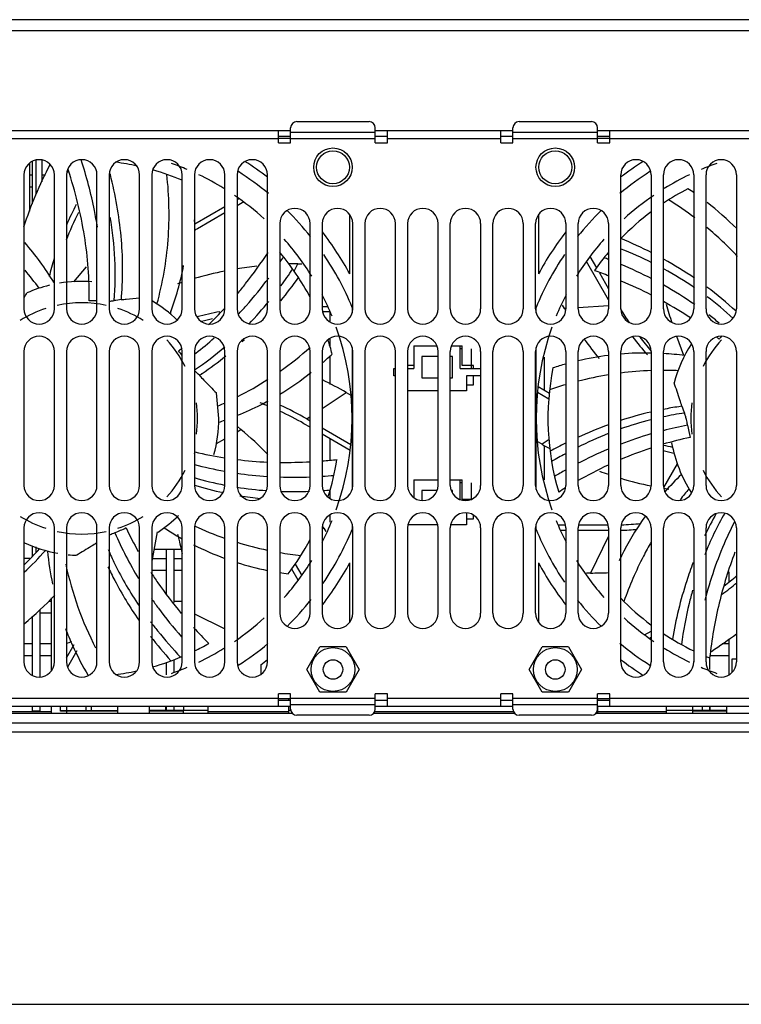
# Model space of a CAD drawing. Header units: millimetres. Extents: x 0 to 1800, y 0 to 1500.
# Tile 4 of 27: x 604 to 723, y 0 to 162. Entities that reach past the tile are written whole.
import ezdxf

# ---------------------------------------------------------------- set-up
doc = ezdxf.new("R2010")
doc.units = ezdxf.units.MM
doc.header["$LTSCALE"] = 99
doc.layers.get('0').update_dxf_attribs({"linetype": 'CONTINUOUS'})
doc.layers.add('00_COMPONENTS', color=7, linetype='CONTINUOUS')

msp = doc.modelspace()

# ---------------------------------------------------------------- linework, layer by layer
at = {"color": 7, "linetype": 'CONTINUOUS'}
msp.add_line((0, 0), (1800, 0), dxfattribs=at)
at = {"layer": '00_COMPONENTS', "color": 3, "linetype": 'CONTINUOUS'}
for p, q in [((515.67, 161.75), (830.07, 161.75)), ((648.67, 141.5), (648.67, 144)), ((649.67, 145), (661.57, 145)), ((662.57, 141.5), (662.57, 144)), ((685.17, 141.5), (685.17, 144)), ((686.17, 145), (698.07, 145)), ((699.07, 141.5), (699.07, 144)), ((580.05, 143.55), (648.67, 143.55)), ((646.67, 141.5), (646.67, 143.55)), ((662.57, 143.55), (685.17, 143.55)), ((664.57, 141.5), (664.57, 143.55)), ((683.17, 141.5), (683.17, 143.55)), ((699.07, 143.55), (767.7, 143.55)), ((701.07, 141.5), (701.07, 143.55)), ((646.67, 141.5), (648.67, 141.5)), ((662.57, 141.5), (664.57, 141.5)), ((683.17, 141.5), (685.17, 141.5)), ((699.07, 141.5), (701.07, 141.5)), ((607.82, 138.69), (607.82, 135.1)), ((604.87, 136.25), (604.87, 114.25)), ((605.82, 136.25), (606.27, 136.25)), ((607.82, 136.25), (608.4, 136.25)), ((609.87, 114.25), (609.87, 136.25)), ((611.87, 136.25), (611.87, 114.25)), ((616.87, 114.25), (616.87, 136.25)), ((618.87, 136.25), (618.87, 114.25)), ((623.87, 114.25), (623.87, 136.25)), ((625.87, 136.25), (625.87, 114.25)), ((630.87, 114.25), (630.87, 136.25)), ((632.87, 136.25), (632.87, 114.25)), ((637.87, 114.25), (637.87, 136.25)), ((639.87, 136.25), (639.87, 114.25)), ((644.87, 114.25), (644.87, 136.25)), ((702.87, 114.25), (702.87, 136.25)), ((707.87, 136.25), (707.87, 114.25)), ((709.87, 114.25), (709.87, 136.25)), ((714.87, 136.25), (714.87, 114.25)), ((716.87, 114.25), (716.87, 136.25)), ((721.87, 136.25), (721.87, 114.25)), ((606.27, 134.25), (605.82, 134.25)), ((646.87, 128.25), (646.87, 114.25)), ((651.87, 114.25), (651.87, 128.25)), ((653.87, 128.25), (653.87, 114.25)), ((658.87, 114.25), (658.87, 128.25)), ((660.87, 128.25), (660.87, 114.25)), ((665.87, 114.25), (665.87, 128.25)), ((667.87, 128.25), (667.87, 114.25)), ((672.87, 114.25), (672.87, 128.25)), ((674.87, 114.25), (674.87, 128.25)), ((679.87, 128.25), (679.87, 114.25)), ((681.87, 114.25), (681.87, 128.25)), ((686.87, 128.25), (686.87, 114.25)), ((688.87, 114.25), (688.87, 128.25)), ((693.87, 128.25), (693.87, 114.25)), ((695.87, 114.25), (695.87, 128.25)), ((700.87, 128.25), (700.87, 114.25)), ((604.87, 107.25), (604.87, 85.25)), ((609.87, 85.25), (609.87, 107.25)), ((611.87, 107.25), (611.87, 85.25)), ((616.87, 85.25), (616.87, 107.25)), ((618.87, 107.25), (618.87, 85.25)), ((623.87, 85.25), (623.87, 107.25)), ((625.87, 107.25), (625.87, 85.25)), ((630.87, 85.25), (630.87, 107.25)), ((632.87, 107.25), (632.87, 85.25)), ((637.87, 85.25), (637.87, 107.25)), ((639.87, 107.25), (639.87, 85.25)), ((644.87, 85.25), (644.87, 107.25)), ((646.87, 107.25), (646.87, 85.25)), ((651.87, 85.25), (651.87, 107.25)), ((653.87, 107.25), (653.87, 85.25)), ((658.87, 85.25), (658.87, 107.25)), ((660.87, 107.25), (660.87, 85.25)), ((665.87, 85.25), (665.87, 107.25)), ((667.87, 107.25), (667.87, 85.25)), ((672.87, 85.25), (672.87, 107.25)), ((674.87, 85.25), (674.87, 107.25)), ((679.87, 107.25), (679.87, 85.25)), ((681.87, 85.25), (681.87, 107.25)), ((686.87, 107.25), (686.87, 85.25)), ((688.87, 85.25), (688.87, 107.25)), ((693.87, 107.25), (693.87, 85.25)), ((695.87, 85.25), (695.87, 107.25)), ((700.87, 107.25), (700.87, 85.25)), ((702.87, 85.25), (702.87, 107.25)), ((707.87, 107.25), (707.87, 85.25)), ((709.87, 85.25), (709.87, 107.25)), ((714.87, 107.25), (714.87, 85.25)), ((716.87, 85.25), (716.87, 107.25)), ((721.87, 107.25), (721.87, 85.25)), ((604.87, 78.25), (604.87, 56.25)), ((609.87, 56.25), (609.87, 78.25)), ((611.87, 78.25), (611.87, 56.25)), ((616.87, 56.25), (616.87, 78.25)), ((618.87, 78.25), (618.87, 56.25)), ((623.87, 56.25), (623.87, 78.25)), ((625.87, 78.25), (625.87, 56.25)), ((630.87, 56.25), (630.87, 78.25)), ((632.87, 78.25), (632.87, 56.25)), ((637.87, 56.25), (637.87, 78.25)), ((639.87, 78.25), (639.87, 56.25)), ((644.87, 56.25), (644.87, 78.25)), ((646.87, 78.25), (646.87, 64.25)), ((651.87, 64.25), (651.87, 78.25)), ((653.87, 78.25), (653.87, 64.25)), ((658.87, 64.25), (658.87, 78.25)), ((660.87, 78.25), (660.87, 64.25)), ((665.87, 64.25), (665.87, 78.25)), ((667.87, 78.25), (667.87, 64.25)), ((672.87, 64.25), (672.87, 78.25)), ((674.87, 64.25), (674.87, 78.25)), ((679.87, 78.25), (679.87, 64.25)), ((681.87, 64.25), (681.87, 78.25)), ((686.87, 78.25), (686.87, 64.25)), ((688.87, 64.25), (688.87, 78.25)), ((693.87, 78.25), (693.87, 64.25)), ((695.87, 64.25), (695.87, 78.25)), ((700.87, 78.25), (700.87, 64.25)), ((702.87, 56.25), (702.87, 78.25)), ((707.87, 78.25), (707.87, 56.25)), ((709.87, 56.25), (709.87, 78.25)), ((714.87, 78.25), (714.87, 56.25)), ((716.87, 56.25), (716.87, 78.25)), ((721.87, 78.25), (721.87, 56.25)), ((625.96, 73.25), (628.27, 73.25)), ((629.47, 73.25), (630.87, 73.25)), ((628.27, 71.25), (625.87, 71.25)), ((630.87, 71.25), (629.47, 71.25)), ((608.9, 66.25), (609.37, 66.25)), ((629.47, 66.25), (630.87, 66.25)), ((609.37, 64.25), (607.47, 64.25)), ((604.87, 59.25), (606.27, 59.25)), ((607.47, 59.25), (609.37, 59.25)), ((719.5, 59.25), (720.67, 59.25)), ((606.27, 57.25), (604.87, 57.25)), ((609.37, 57.25), (607.47, 57.25)), ((720.67, 57.25), (717.53, 57.25)), ((648.67, 51), (646.67, 51)), ((646.67, 48.95), (646.67, 51)), ((648.67, 48.5), (648.67, 51)), ((664.57, 51), (662.57, 51)), ((662.57, 48.5), (662.57, 51)), ((664.57, 48.95), (664.57, 51)), ((685.17, 51), (683.17, 51)), ((683.17, 48.95), (683.17, 51)), ((685.17, 48.5), (685.17, 51)), ((701.07, 51), (699.07, 51)), ((699.07, 48.5), (699.07, 51)), ((701.07, 48.95), (701.07, 51)), ((580.05, 48.95), (648.67, 48.95)), ((662.57, 48.95), (685.17, 48.95)), ((699.07, 48.95), (767.7, 48.95)), ((661.57, 47.5), (649.67, 47.5)), ((698.07, 47.5), (686.17, 47.5)), ((519.67, 44.75), (826.07, 44.75))]:
    msp.add_line(p, q, dxfattribs=at)
at = {"layer": '00_COMPONENTS', "color": 9, "linetype": 'CONTINUOUS'}
for p, q in [((531.87, 159.95), (813.87, 159.95)), ((648.67, 143.27), (662.57, 143.27)), ((685.17, 143.27), (699.07, 143.27)), ((582.05, 142.25), (646.67, 142.25)), ((648.67, 142.25), (662.57, 142.25)), ((664.57, 142.25), (683.17, 142.25)), ((685.17, 142.25), (699.07, 142.25)), ((701.07, 142.25), (765.7, 142.25)), ((612.15, 136.64), (611.97, 136.9)), ((632.92, 128.19), (632.87, 128.85)), ((649.26, 120.43), (649.86, 121.64)), ((620.88, 115.75), (620.92, 116.27)), ((629.01, 113.34), (629.01, 113.94)), ((693.87, 114.29), (693.64, 114.28)), ((700.87, 114.75), (695.87, 114.43)), ((721.83, 113.82), (721.8, 113.85)), ((633.68, 103.32), (634.11, 103.61)), ((653.87, 97.87), (657.8, 100.5)), ((712.91, 98.25), (712.39, 98.17)), ((651.31, 96.16), (651.87, 96.54)), ((639.87, 94.05), (640.51, 94.41)), ((636.49, 92.12), (637.87, 92.91)), ((691.11, 92.77), (689.95, 92)), ((712.16, 88.76), (709.91, 84.91)), ((653.88, 78.2), (654.11, 78.21)), ((700.87, 76.9), (697.89, 70.85)), ((632.87, 64.16), (637.87, 61.7)), ((646.67, 50.25), (582.05, 50.25)), ((662.57, 50.25), (648.67, 50.25)), ((683.17, 50.25), (664.57, 50.25)), ((699.07, 50.25), (685.17, 50.25)), ((765.7, 50.25), (701.07, 50.25)), ((662.57, 49.22), (648.67, 49.22)), ((699.07, 49.22), (685.17, 49.22)), ((609.37, 48.05), (579.94, 48.05)), ((648.37, 48.05), (635.12, 48.05)), ((685.29, 48.05), (662.46, 48.05)), ((710.37, 48.05), (699.12, 48.05))]:
    msp.add_line(p, q, dxfattribs=at)
at = {"layer": '00_COMPONENTS', "color": 7, "linetype": 'CONTINUOUS'}
for p, q in [((648.67, 142.55), (646.67, 142.55)), ((664.57, 142.55), (662.57, 142.55)), ((685.17, 142.55), (683.17, 142.55)), ((701.07, 142.55), (699.07, 142.55)), ((648.67, 142.25), (646.67, 142.25)), ((701.07, 142.25), (699.07, 142.25)), ((605.82, 130.27), (605.82, 138.19)), ((606.27, 131.5), (606.27, 138.48)), ((606.82, 138.67), (606.82, 133.01)), ((619.07, 136.29), (619.03, 136.45)), ((632.87, 136.25), (632.97, 136.3)), ((632.92, 128.19), (637.87, 131.05)), ((639.87, 132.21), (640.17, 132.38)), ((640.97, 131.8), (639.87, 131.17)), ((637.87, 130.02), (633.37, 127.41)), ((658.37, 119.99), (658.37, 129.74)), ((689.37, 129.74), (689.37, 119.99)), ((649.86, 121.64), (650.5, 121.64)), ((700.87, 115.75), (697.24, 122.04)), ((697.82, 122.84), (698.89, 120.99)), ((613.09, 118.67), (615.15, 121.13)), ((699.37, 120.15), (700.87, 117.55)), ((653.87, 114.64), (654.78, 114.64)), ((655.18, 113.74), (653.93, 113.74)), ((655.12, 113.74), (655.12, 112.08)), ((658.77, 114.48), (658.77, 113.59)), ((688.97, 113.59), (688.97, 114.48)), ((693.64, 114.28), (693.32, 114.84)), ((655.12, 109.41), (655.12, 108.13)), ((713.23, 106.57), (712.08, 109.72)), ((658.77, 107.9), (658.77, 84.59)), ((668.92, 108.15), (672.7, 108.15)), ((668.92, 108.15), (668.92, 104.45)), ((675.05, 108.15), (676.82, 108.15)), ((676.52, 104.45), (676.52, 108.15)), ((676.82, 107.65), (676.52, 107.65)), ((676.82, 104.95), (676.82, 108.15)), ((678.32, 107.65), (678.32, 104.45)), ((688.97, 84.59), (688.97, 107.9)), ((655.12, 106.55), (655.12, 101.84)), ((672.87, 106.4), (670.22, 106.4)), ((670.22, 106.4), (670.22, 102.9)), ((675.22, 106.4), (674.87, 106.4)), ((675.22, 102.9), (675.22, 106.4)), ((690.37, 100.87), (690.37, 106.33)), ((665.62, 104.45), (665.87, 104.45)), ((665.62, 103.25), (665.62, 104.45)), ((668.92, 104.95), (667.87, 104.95)), ((667.87, 104.45), (668.92, 104.45)), ((676.52, 104.45), (679.82, 104.45)), ((678.67, 104.95), (676.82, 104.95)), ((678.67, 104.45), (678.67, 104.95)), ((679.82, 104.45), (679.82, 103.25)), ((665.87, 103.25), (665.62, 103.25)), ((670.22, 102.9), (672.87, 102.9)), ((674.87, 102.9), (675.22, 102.9)), ((679.82, 103.25), (677.57, 103.25)), ((677.57, 103.25), (677.57, 100.75)), ((678.67, 101.75), (678.67, 103.25)), ((636.87, 96.25), (636.48, 100.43)), ((657.8, 100.5), (658.57, 100.05)), ((672.87, 100.75), (667.87, 100.75)), ((677.57, 100.75), (674.87, 100.75)), ((677.57, 101.75), (678.67, 101.75)), ((691.07, 99.43), (689.18, 100.52)), ((689.29, 101.5), (691.15, 100.42)), ((651.31, 96.16), (651.87, 95.84)), ((639.87, 94.95), (640.51, 94.41)), ((651.87, 94.8), (650.86, 95.38)), ((653.87, 94.68), (658.57, 91.97)), ((658.46, 90.99), (653.87, 93.64)), ((655.12, 92.92), (655.12, 89.45)), ((689.95, 92), (689.17, 92.44)), ((690.37, 86.16), (690.37, 91.78)), ((668.92, 86.15), (672.87, 86.15)), ((668.92, 86.15), (668.92, 83.23)), ((674.87, 86.15), (676.82, 86.15)), ((676.52, 82.9), (676.52, 86.15)), ((676.82, 82.95), (676.82, 86.15)), ((655.12, 84.36), (655.12, 83.08)), ((672.71, 84.4), (670.22, 84.4)), ((670.22, 84.4), (670.22, 82.76)), ((675.22, 84.4), (675.04, 84.4)), ((675.22, 84), (675.22, 84.4)), ((676.82, 85.65), (676.52, 85.65)), ((678.32, 85.65), (678.32, 82.95)), ((710.79, 84.59), (709.93, 84.74)), ((678.32, 82.95), (676.82, 82.95)), ((655.12, 80.41), (655.12, 79.21)), ((677.57, 80.73), (677.57, 78.75)), ((677.57, 79.75), (678.67, 79.75)), ((678.67, 79.75), (678.67, 80.37)), ((626.73, 77.64), (625.87, 72.78)), ((654.11, 78.21), (654.43, 77.65)), ((658.77, 78.9), (658.77, 78.01)), ((672.82, 78.75), (667.93, 78.75)), ((677.57, 78.75), (674.93, 78.75)), ((688.97, 78.01), (688.97, 78.9)), ((692.57, 78.75), (693.82, 78.75)), ((693.87, 77.85), (692.96, 77.85)), ((700.87, 77.85), (695.87, 77.85)), ((695.93, 78.75), (700.82, 78.75)), ((606.27, 73.65), (606.27, 75.26)), ((606.82, 75.13), (606.82, 74.2)), ((626.22, 74.75), (630.74, 74.75)), ((628.27, 67.44), (628.27, 74.75)), ((629.47, 74.75), (629.47, 66.03)), ((605.86, 73.25), (604.87, 73.25)), ((649.93, 69.65), (648.86, 71.5)), ((649.43, 72.32), (650.51, 70.45)), ((658.37, 62.75), (658.37, 72.5)), ((689.37, 72.5), (689.37, 62.75)), ((697.89, 70.85), (697.24, 70.85)), ((720.67, 69.47), (720.67, 71.05)), ((609.37, 66.75), (609.37, 54.75)), ((607.47, 64.78), (607.47, 53.76)), ((606.27, 54.01), (606.27, 63.77)), ((706.78, 60.69), (707.87, 61.32)), ((707.87, 60.28), (707.58, 60.11)), ((720.67, 54.12), (720.67, 60.02)), ((611.87, 56.92), (613.12, 59.09)), ((651.31, 55), (653.47, 58.73)), ((657.78, 58.73), (653.47, 58.73)), ((657.78, 58.73), (659.94, 55)), ((687.81, 55), (689.97, 58.73)), ((694.28, 58.73), (689.97, 58.73)), ((694.28, 58.73), (696.44, 55)), ((613.58, 58.08), (612.03, 55.4)), ((717.47, 56.89), (717.47, 54.99)), ((721.17, 56.75), (721.87, 56.75)), ((721.17, 54.53), (721.17, 56.75)), ((628.27, 54.1), (628.27, 56.16)), ((629.47, 56.57), (629.47, 54.63)), ((643.75, 55.79), (643.75, 54.17)), ((653.47, 51.26), (651.31, 55)), ((659.94, 55), (657.78, 51.26)), ((689.97, 51.26), (687.81, 55)), ((696.44, 55), (694.28, 51.26)), ((714.88, 56.24), (714.78, 56.19)), ((646.67, 50.25), (648.67, 50.25)), ((648.37, 49.95), (648.37, 50.25)), ((657.78, 51.26), (653.47, 51.26)), ((694.28, 51.26), (689.97, 51.26)), ((699.07, 50.25), (701.07, 50.25)), ((699.12, 49.95), (699.12, 50.25)), ((606.27, 48.15), (606.27, 48.95)), ((607.47, 48.95), (607.47, 48.15)), ((609.37, 48.95), (609.37, 47.75)), ((610.87, 48.15), (610.87, 48.95)), ((611.87, 48.95), (611.87, 47.75)), ((615.07, 48.25), (615.07, 48.95)), ((615.97, 48.25), (615.97, 48.95)), ((620.27, 47.75), (620.27, 48.95)), ((625.47, 47.75), (625.47, 48.95)), ((628.17, 48.25), (628.17, 48.95)), ((628.27, 48.25), (628.27, 48.95)), ((629.47, 48.95), (629.47, 48.25)), ((631.07, 48.95), (631.07, 48.25)), ((635.12, 47.75), (635.12, 48.95)), ((646.67, 49.95), (648.67, 49.95)), ((648.37, 47.75), (648.37, 48.95)), ((662.57, 49.95), (664.57, 49.95)), ((683.17, 49.95), (685.17, 49.95)), ((699.07, 49.95), (701.07, 49.95)), ((699.12, 47.75), (699.12, 48.95)), ((710.37, 47.75), (710.37, 48.95)), ((714.67, 48.95), (714.67, 48.25)), ((716.27, 48.25), (716.27, 48.95)), ((717.47, 48.95), (717.47, 48.25)), ((717.57, 48.25), (717.57, 48.95)), ((720.27, 47.75), (720.27, 48.95)), ((649.01, 47.75), (579.71, 47.75)), ((607.47, 48.15), (606.27, 48.15)), ((610.87, 48.25), (620.27, 48.25)), ((620.27, 48.15), (610.87, 48.15)), ((635.12, 48.25), (625.47, 48.25)), ((631.07, 48.15), (625.47, 48.15)), ((631.07, 47.75), (631.07, 48.15)), ((648.72, 48.25), (648.37, 48.25)), ((685.51, 47.75), (662.23, 47.75)), ((768.04, 47.75), (698.73, 47.75)), ((699.12, 48.25), (699.03, 48.25)), ((720.27, 48.25), (710.37, 48.25)), ((720.27, 48.15), (714.67, 48.15)), ((714.67, 48.15), (714.67, 47.75)), ((547.87, 46.25), (797.87, 46.25))]:
    msp.add_line(p, q, dxfattribs=at)
for centre, radius in [((655.62, 137.5), 3.17), ((692.12, 137.5), 3.17), ((655.62, 55), 1.6), ((692.12, 55), 1.6)]:
    msp.add_circle(centre, radius, dxfattribs=at)
at = {"layer": '00_COMPONENTS', "color": 3, "linetype": 'CONTINUOUS'}
for centre, radius in [((655.62, 137.5), 2.7), ((692.12, 137.5), 2.7), ((655.62, 55), 3.6), ((692.12, 55), 3.6)]:
    msp.add_circle(centre, radius, dxfattribs=at)
for centre, radius, start, end in [((649.67, 144), 1, 90, 180), ((661.57, 144), 1, 0, 90), ((686.17, 144), 1, 90, 180), ((698.07, 144), 1, 0, 90), ((607.37, 136.25), 2.5, 0, 180), ((614.37, 136.25), 2.5, 0, 180), ((621.37, 136.25), 2.5, 0, 180), ((628.37, 136.25), 2.5, 0, 180), ((635.37, 136.25), 2.5, 0, 180), ((642.37, 136.25), 2.5, 0, 180), ((705.37, 136.25), 2.5, 0, 180), ((712.37, 136.25), 2.5, 0, 180), ((719.37, 136.25), 2.5, 0, 180), ((649.37, 128.25), 2.5, 0, 180), ((656.37, 128.25), 2.5, 0, 180), ((663.37, 128.25), 2.5, 0, 180), ((670.37, 128.25), 2.5, 0, 180), ((677.37, 128.25), 2.5, 0, 180), ((684.37, 128.25), 2.5, 0, 180), ((691.37, 128.25), 2.5, 0, 180), ((698.37, 128.25), 2.5, 0, 180), ((607.37, 114.25), 2.5, 180, 360), ((614.37, 114.25), 2.5, 180, 360), ((621.37, 114.25), 2.5, 180, 360), ((628.37, 114.25), 2.5, 180, 360), ((635.37, 114.25), 2.5, 180, 360), ((642.37, 114.25), 2.5, 180, 360), ((649.37, 114.25), 2.5, 180, 360), ((656.37, 114.25), 2.5, 180, 360), ((663.37, 114.25), 2.5, 180, 360), ((670.37, 114.25), 2.5, 180, 360), ((677.37, 114.25), 2.5, 180, 360), ((684.37, 114.25), 2.5, 180, 360), ((691.37, 114.25), 2.5, 180, 360), ((698.37, 114.25), 2.5, 180, 360), ((705.37, 114.25), 2.5, 180, 360), ((712.37, 114.25), 2.5, 180, 360), ((719.37, 114.25), 2.5, 180, 360), ((607.37, 107.25), 2.5, 0, 180), ((614.37, 107.25), 2.5, 0, 180), ((621.37, 107.25), 2.5, 0, 180), ((628.37, 107.25), 2.5, 0, 180), ((635.37, 107.25), 2.5, 0, 180), ((642.37, 107.25), 2.5, 0, 180), ((649.37, 107.25), 2.5, 0, 180), ((656.37, 107.25), 2.5, 0, 180), ((663.37, 107.25), 2.5, 0, 180), ((670.37, 107.25), 2.5, 0, 180), ((677.37, 107.25), 2.5, 0, 180), ((684.37, 107.25), 2.5, 0, 180), ((691.37, 107.25), 2.5, 0, 180), ((698.37, 107.25), 2.5, 0, 180), ((705.37, 107.25), 2.5, 0, 180), ((712.37, 107.25), 2.5, 0, 180), ((719.37, 107.25), 2.5, 0, 180), ((607.37, 85.25), 2.5, 180, 360), ((614.37, 85.25), 2.5, 180, 360), ((621.37, 85.25), 2.5, 180, 360), ((628.37, 85.25), 2.5, 180, 360), ((635.37, 85.25), 2.5, 180, 360), ((642.37, 85.25), 2.5, 180, 360), ((649.37, 85.25), 2.5, 180, 360), ((656.37, 85.25), 2.5, 180, 360), ((663.37, 85.25), 2.5, 180, 360), ((670.37, 85.25), 2.5, 180, 360), ((677.37, 85.25), 2.5, 180, 360), ((684.37, 85.25), 2.5, 180, 360), ((691.37, 85.25), 2.5, 180, 360), ((698.37, 85.25), 2.5, 180, 360), ((705.37, 85.25), 2.5, 180, 360), ((712.37, 85.25), 2.5, 180, 360), ((719.37, 85.25), 2.5, 180, 360), ((607.37, 78.25), 2.5, 0, 180), ((614.37, 78.25), 2.5, 0, 180), ((621.37, 78.25), 2.5, 0, 180), ((628.37, 78.25), 2.5, 0, 180), ((635.37, 78.25), 2.5, 0, 180), ((642.37, 78.25), 2.5, 0, 180), ((649.37, 78.25), 2.5, 0, 180), ((656.37, 78.25), 2.5, 0, 180), ((663.37, 78.25), 2.5, 0, 180), ((670.37, 78.25), 2.5, 0, 180), ((677.37, 78.25), 2.5, 0, 180), ((684.37, 78.25), 2.5, 0, 180), ((691.37, 78.25), 2.5, 0, 180), ((698.37, 78.25), 2.5, 0, 180), ((705.37, 78.25), 2.5, 0, 180), ((712.37, 78.25), 2.5, 0, 180), ((719.37, 78.25), 2.5, 0, 180), ((649.37, 64.25), 2.5, 180, 360), ((656.37, 64.25), 2.5, 180, 360), ((663.37, 64.25), 2.5, 180, 360), ((670.37, 64.25), 2.5, 180, 360), ((677.37, 64.25), 2.5, 180, 360), ((684.37, 64.25), 2.5, 180, 360), ((691.37, 64.25), 2.5, 180, 360), ((698.37, 64.25), 2.5, 180, 360), ((611.37, 61.75), 2.5, 281.3435, 302.1796), ((611.37, 54.75), 2.5, 77.1831, 78.6565), ((607.37, 56.25), 2.5, 180, 360), ((614.37, 56.25), 2.5, 180, 360), ((621.37, 56.25), 2.5, 180, 360), ((628.37, 56.25), 2.5, 180, 360), ((635.37, 56.25), 2.5, 180, 360), ((642.37, 56.25), 2.5, 180, 360), ((705.37, 56.25), 2.5, 180, 360), ((712.37, 56.25), 2.5, 180, 360), ((719.37, 56.25), 2.5, 180, 360), ((649.67, 48.5), 1, 180, 270), ((661.57, 48.5), 1, 270, 360), ((686.17, 48.5), 1, 180, 270), ((698.07, 48.5), 1, 270, 360)]:
    msp.add_arc(centre, radius, start, end, dxfattribs=at)
at = {"layer": '00_COMPONENTS', "color": 7, "linetype": 'CONTINUOUS'}
for centre, radius, start, end in [((662.86, 109.22), 60.9, 151.8763, 162.3684), ((614.37, 96.25), 42.45, 89.3859, 90.6129), ((614.37, 96.25), 42.45, 77.6418, 82.3998), ((614.37, 96.25), 44.4, 67.0398, 70.6198), ((614.37, 96.25), 50, 52.381, 57.5839), ((733.37, 96.25), 50, 122.4161, 127.619), ((733.37, 96.25), 44.4, 109.3802, 112.9602), ((614.37, 96.25), 42.45, 67.1246, 74.0166), ((614.37, 96.25), 44.4, 58.2688, 64.3517), ((614.37, 96.25), 48, 50.3288, 57.6124), ((733.37, 96.25), 48, 122.3861, 129.6715), ((733.37, 96.25), 44.4, 115.6483, 121.7312), ((614.37, 96.25), 44.4, 47.5942, 55.6055), ((733.37, 96.25), 44.4, 124.3945, 132.4058), ((733.37, 96.25), 42.45, 117.2911, 123.5777), ((685.57, 90.92), 51.54, 55.2601, 56.6466), ((658.54, 107.73), 50.9, 152.3114, 156.5102), ((687.44, 93.39), 48.44, 44.626, 52.3347), ((658.54, 107.73), 50, 153.4528, 159.1602), ((614.37, 96.25), 48, 38.4737, 45.4337), ((733.37, 96.25), 48, 134.5663, 141.5259), ((733.37, 96.25), 42.45, 126.8987, 135.9303), ((658.37, 84.11), 50.9, 120, 120.0584), ((658.37, 84.11), 50, 120, 120.6763), ((614.37, 96.25), 50, 28.3576, 37.7706), ((733.37, 96.25), 50, 142.2294, 151.6424), ((567.58, 92.76), 49.5, 31.4964, 40.8218), ((614.37, 96.25), 44.4, 31.744, 41.5082), ((733.37, 96.25), 44.4, 138.4918, 148.256), ((675.9, 60.76), 70.41, 62.8893, 67.451), ((614.37, 96.25), 42.45, 27.8647, 40.0374), ((614.37, 96.25), 48, 22.3316, 34.1036), ((733.37, 96.25), 48, 145.8961, 157.6684), ((733.37, 96.25), 42.45, 139.9596, 145.1256), ((678.59, 62.71), 66.01, 63.5438, 68.3772), ((658.54, 107.73), 50.9, 163.0902, 166.625), ((582.35, 130.7), 49.63, 339.6548, 349.1723), ((582.58, 165.73), 77.84, 325.767, 326.5174), ((649.86, 60.74), 60.9, 90, 91.3339), ((672.66, 49.66), 77.98, 68.7698, 69.3742), ((675.54, 56.48), 70.58, 62.6437, 67.1488), ((679.47, 67.38), 62.89, 55.6379, 60.982), ((649.86, 60.74), 60.9, 101.3664, 106.2179), ((649.86, 60.74), 60.9, 96.3421, 99.4528), ((591.26, 159.01), 69.24, 323.6946, 326.5063), ((672.36, 45.91), 79.07, 68.8133, 70.6557), ((682.27, 69.69), 58.12, 55.7212, 61.5285), ((614.37, 96.25), 22.5, 103.6847, 113.5786), ((658.54, 107.73), 50, 166.9095, 167.4358), ((566.08, 91.82), 51.27, 31.3078, 31.5263), ((614.37, 96.25), 22.5, 85.8058, 99.2875), ((649.86, 60.74), 60.9, 108.1833, 108.9509), ((592.14, 160.51), 70.96, 320.7074, 324.58), ((675.54, 53.55), 70.79, 62.7689, 67.2077), ((679.09, 62.98), 63.17, 55.3288, 60.7828), ((614.37, 96.25), 44.4, 22.2008, 27.2229), ((733.37, 96.25), 44.4, 152.7771, 157.7992), ((682.06, 71), 58.44, 47.1599, 53.2552), ((614.37, 96.25), 19, 77.7715, 102.2285), ((616.16, 96.31), 19.27, 87.8722, 91.6636), ((622.76, 97.21), 18.64, 95.8004, 99.5022), ((614.37, 96.25), 22.5, 45.852, 59.0399), ((597.97, 153.74), 60.7, 316.2829, 320.9187), ((678.91, 59.8), 63.69, 56.2312, 60.8995), ((768.88, 131.73), 60.9, 195.9075, 198.9262), ((684.87, 73.33), 53.64, 47.1948, 53.1335), ((614.37, 96.25), 19, 108.1744, 122.0736), ((614.37, 96.25), 19, 57.9264, 71.8256), ((646.41, 63.74), 50.9, 100.6104, 104.9317), ((590.92, 157.48), 63.73, 313.9632, 317.3746), ((746.38, 144.73), 60.9, 210, 210.3551), ((745.51, 140.24), 50, 211.4198, 214.4316), ((681.19, 65.95), 59.53, 50.5255, 52.6145), ((646.41, 63.74), 50, 102.1778, 104.3114), ((614.37, 96.25), 44.4, 340.2615, 19.7385), ((733.37, 96.25), 44.4, 160.2615, 199.7385), ((614.37, 96.25), 19, 26.622, 42.781), ((596.21, 154.16), 59.91, 308.0205, 311.7586), ((599.4, 153.98), 61.19, 312.4661, 312.9835), ((614.37, 96.25), 42.45, 14.434, 17.739), ((746.38, 144.73), 60.9, 215.6448, 219.3908), ((745.51, 140.24), 50.9, 216.9314, 221.2721), ((745.51, 140.24), 50, 217.7721, 221.1119), ((733.37, 96.25), 22.5, 147.076, 165.0072), ((733.37, 96.25), 19, 137.219, 153.378), ((681.43, 63.36), 59.33, 50.6706, 51.2481), ((734.41, 97.7), 19.24, 141.2941, 143.0942), ((593.86, 154.23), 59.35, 307.8135, 308.5288), ((615.55, 94.9), 19.26, 37.2597, 40.2361), ((602.82, 148.66), 53.67, 304.0676, 310.7649), ((596.65, 153.61), 59.21, 307.8362, 308.0162), ((619.99, 143.85), 51.29, 311.5302, 313.7923), ((706.93, 58.72), 48.27, 88.8726, 94.8249), ((706.81, 56.43), 50.57, 82.5377, 86.5128), ((601.28, 151.75), 58.27, 304.2997, 309.1058), ((707.65, 55.83), 51.25, 105.6508, 108.0786), ((706.99, 58.47), 48.52, 97.2615, 103.3208), ((620.33, 90.26), 18.68, 44.3741, 47.8086), ((621.88, 141.55), 48.31, 301.1595, 308.6551), ((733.37, 96.25), 42.45, 168.7197, 196.5541), ((627.35, 47.76), 60.9, 60, 64.1438), ((614.37, 96.25), 19, 352.1912, 7.8088), ((625.86, 52.08), 50, 67.6272, 69.1117), ((621.98, 141.42), 48.15, 296.9337, 298.5187), ((733.37, 96.25), 19, 172.1912, 187.8088), ((621.63, 142.13), 48.94, 292.0072, 296.918), ((625.86, 52.08), 50.9, 60, 65.6086), ((625.86, 52.08), 50, 60, 65.1349), ((721.52, 38.73), 60.14, 103.163, 108.0854), ((721.01, 44.28), 53.4, 98.2625, 102.0903), ((721.06, 40.75), 58.07, 98.5837, 101.1403), ((730.57, 104.21), 18.64, 198.6576, 202.3594), ((614.37, 96.25), 22.5, 344.6498, 360), ((620.86, 144.15), 51.1, 288.2573, 289.4963), ((721.62, 41.75), 56, 104.2838, 109.5752), ((601.37, 47.76), 60.9, 44.3561, 50), ((723.21, 33.79), 65.36, 110.0021, 114.8149), ((724.44, 36.93), 59.14, 100.3116, 104.3184), ((732.96, 97.98), 19.32, 188.509, 194.516), ((723.74, 36.06), 62.07, 111.6648, 116.8), ((725.35, 33.63), 62.57, 106.2887, 111.0519), ((726.84, 34.47), 60, 102.1049, 106.4952), ((733.37, 96.25), 22.5, 190.284, 212.7743), ((614.09, 94.48), 19.23, 347.7863, 348.8088), ((647.08, 149.14), 60.08, 256.3918, 261.1451), ((720.4, 144.74), 60.9, 240, 241.3544), ((726.15, 27.51), 72.3, 116.5808, 118.841), ((727.8, 27.5), 69.18, 112.9655, 117.5902), ((728.15, 30.3), 64.38, 108.4325, 113.1341), ((721.89, 140.41), 50, 256.0803, 257.8645), ((721.89, 140.41), 50.9, 256.329, 258.3469), ((647.71, 153.56), 64.55, 263.0004, 267.4802), ((647.94, 160.49), 71.47, 269.1395, 273.1615), ((647.5, 168.18), 79.18, 274.627, 276.3688), ((614.37, 96.25), 42.45, 342.2608, 350.8399), ((727.28, 29.12), 69.87, 118.6469, 120.7825), ((614.37, 96.25), 19, 317.219, 333.378), ((648.23, 146.11), 59.45, 255.0188, 259.9199), ((731.5, 20.48), 77.12, 119.2658, 120.8067), ((731.23, 23.33), 71.99, 115.0059, 119.5053), ((720.4, 144.74), 60.9, 249.8337, 251.2763), ((733.37, 96.25), 19, 206.622, 222.781), ((648.16, 138.03), 53.74, 253.4503, 258.9057), ((648.88, 150.08), 63.48, 261.8121, 266.3764), ((649.22, 156.55), 69.96, 268.071, 272.1791), ((648.93, 163.82), 77.23, 273.68, 275.0917), ((720.4, 144.74), 60.9, 253.2788, 258.1074), ((747.86, 50.74), 50.44, 133.9641, 138.5581), ((649.64, 141.21), 58.4, 253.3215, 258.137), ((648.82, 141.74), 57.5, 261.0176, 265.9285), ((649.2, 148.29), 64.07, 268.0292, 272.2866), ((648.89, 155.39), 71.18, 274.1271, 275.0564), ((735.33, 16.11), 80.3, 121.162, 122.0754), ((650.26, 144.48), 61.73, 260.7537, 263.9122), ((614.37, 96.25), 19, 237.9264, 251.8256), ((614.37, 96.25), 19, 288.1744, 302.0736), ((614.37, 96.25), 22.5, 303.8566, 314.8957), ((614.37, 96.25), 44.4, 332.7771, 337.7992), ((733.37, 96.25), 44.4, 202.2008, 207.2229), ((745.99, 52.34), 47.99, 144.5209, 146.2104), ((766.84, 53.87), 54.02, 150.247, 158.2909), ((769.46, 51.81), 58.5, 150.4804, 154.5191), ((614.37, 96.25), 19, 257.7715, 282.2285), ((612.77, 95.46), 19.32, 291.3662, 297.3731), ((676.02, 103.6), 59.97, 204.9615, 209.1601), ((655.66, 120.71), 50.71, 236.8239, 239.5875), ((601.37, 47.76), 60.9, 30, 30.3551), ((614.37, 96.25), 48, 325.5733, 337.6684), ((733.37, 96.25), 48, 202.3316, 214.1036), ((746.24, 52.18), 48.29, 146.2175, 154.642), ((701.34, 128.75), 50.9, 271.7327, 274.7723), ((701.34, 128.75), 50, 271.8518, 275.5244), ((674.88, 101.05), 59.9, 203.1838, 211.3073), ((655.2, 119.94), 49.81, 239.5934, 240.6032), ((581.87, 64.21), 50, 11.3132, 15.03), ((614.37, 96.25), 42.45, 323.0054, 332.0586), ((570.38, 108.38), 50.9, 312.6821, 318.3469), ((570.38, 108.38), 50, 313.6798, 317.8645), ((614.37, 96.25), 22.5, 245.3183, 259.8984), ((658.67, 79.16), 50.14, 185.3858, 191.6711), ((654.46, 118.54), 48.23, 243.2256, 249.872), ((614.37, 96.25), 22.5, 264.2496, 267.8643), ((614.37, 96.25), 44.4, 318.4918, 328.256), ((733.37, 96.25), 44.4, 211.744, 221.5082), ((654.59, 119.01), 48.72, 252.3441, 258.4343), ((614.37, 96.25), 50, 322.2294, 331.6424), ((733.37, 96.25), 50, 208.3576, 217.7706), ((655.12, 121.72), 51.47, 260.756, 262.3615), ((697.89, 131.75), 60.9, 270, 272.8209), ((689.38, 108.38), 50, 307.5013, 310.5782), ((689.38, 108.38), 50.9, 306.2991, 309.7369), ((565.89, 109.25), 60.9, 309.8819, 316.334), ((614.37, 96.25), 48, 314.6058, 321.6761), ((733.37, 96.25), 48, 218.4737, 225.4337), ((733.37, 96.25), 42.45, 224.0636, 233.0226), ((614.37, 96.25), 44.4, 304.3945, 312.4058), ((733.37, 96.25), 44.4, 227.5942, 235.6055), ((657.04, 78.92), 48.5, 200.7492, 204.3022), ((690.54, 114.5), 78.17, 222.2976, 224.9524), ((681.75, 103.44), 70.67, 217.4988, 221.7298), ((733.37, 96.25), 42.45, 236.3296, 244.1603), ((684.89, 109.25), 60.9, 302.65, 307.4232), ((658.34, 79.51), 49.92, 204.3117, 210.7452), ((614.37, 96.25), 42.45, 295.837, 299.4113), ((614.37, 96.25), 44.4, 295.6483, 301.7312), ((614.37, 96.25), 48, 302.367, 309.5663), ((733.37, 96.25), 48, 230.3288, 237.6124), ((733.37, 96.25), 44.4, 238.2688, 244.3517), ((614.37, 96.25), 42.45, 285.9073, 292.8674), ((614.37, 96.25), 50, 305.9827, 307.6007), ((733.37, 96.25), 50, 232.381, 237.5839), ((733.37, 96.25), 42.45, 247.1258, 247.9827), ((614.37, 96.25), 44.4, 289.3802, 292.9602), ((733.37, 96.25), 44.4, 247.0398, 250.6198), ((614.37, 96.25), 42.45, 277.5125, 282.2318)]:
    msp.add_arc(centre, radius, start, end, dxfattribs=at)
at = {"layer": '00_COMPONENTS', "color": 9, "linetype": 'CONTINUOUS'}
for centre, radius, start, end in [((679.47, 82.44), 58.73, 52.7445, 57.8354), ((681.21, 84.65), 55.92, 43.0911, 50.2002), ((561.66, 84.23), 56.61, 36.1573, 39.9603), ((614.15, 150.4), 56.81, 305.2329, 311.5973), ((709.89, 48.46), 55.69, 92.0824, 97.2498), ((709.9, 47.41), 56.73, 87.5866, 90.0266), ((614.77, 149.54), 55.74, 296.88, 302.7613), ((710.04, 47.59), 56.57, 99.3314, 104.5633), ((710.91, 44.39), 59.89, 106.5846, 109.2331), ((614.26, 150.61), 56.93, 293.303, 294.5574), ((756.93, 47.44), 56.75, 139.0155, 141.3377), ((656.89, 130.4), 57.12, 241.8752, 242.1484), ((656.3, 129.18), 55.77, 245.1308, 250.6525), ((656.46, 129.75), 56.35, 252.8842, 258.0858), ((657.03, 132.63), 59.3, 260.1024, 263.532), ((666.37, 84.04), 55.88, 192.1456, 207.1573)]:
    msp.add_arc(centre, radius, start, end, dxfattribs=at)
at = {"layer": '00_COMPONENTS', "color": 7, "linetype": 'CONTINUOUS'}
for points, knots in [([(616.93, 127.68), (616.79, 128.6), (616.13, 132.32), (615.16, 135.98), (614.28, 138.7)], [0, 0, 0, 0, 0.2446, 1, 1, 1, 1]), ([(615.6, 115.58), (615.65, 119.14), (615.08, 126.46), (613.3, 133.57), (612.14, 137.12)], [0, 0, 0, 0, 0.48778, 1, 1, 1, 1]), ([(620.92, 116.27), (621.17, 119.56), (621.09, 126.32), (619.91, 132.97), (619.07, 136.29)], [0, 0, 0, 0, 0.490929, 1, 1, 1, 1]), ([(619.69, 115.59), (619.87, 117.85), (619.94, 122.46), (619.44, 127.04), (619.05, 129.33)], [0, 0, 0, 0, 0.494339, 1, 1, 1, 1]), ([(639.99, 116.79), (640.43, 117.32), (642.18, 119.49), (643.81, 121.76), (644.96, 123.52)], [0, 0, 0, 0, 0.245759, 1, 1, 1, 1]), ([(640.06, 113.32), (640.5, 113.79), (642.25, 115.71), (643.89, 117.73), (645.06, 119.3)], [0, 0, 0, 0, 0.246497, 1, 1, 1, 1]), ([(604.88, 116.08), (604.92, 116.15), (605.09, 116.41), (605.25, 116.67), (605.37, 116.87)], [0, 0, 0, 0, 0.255665, 1, 1, 1, 1]), ([(618.88, 115.51), (618.96, 115.52), (619.22, 115.53), (619.49, 115.56), (619.69, 115.59)], [0, 0, 0, 0, 0.269589, 1, 1, 1, 1]), ([(620.88, 115.75), (621.14, 115.78), (622.14, 115.87), (623.15, 115.95), (623.88, 116.03)], [0, 0, 0, 0, 0.263955, 1, 1, 1, 1]), ([(633.68, 103.32), (633.93, 103.06), (634.86, 102.09), (635.78, 101.12), (636.48, 100.43)], [0, 0, 0, 0, 0.270024, 1, 1, 1, 1]), ([(712.91, 98.25), (712.8, 98.59), (712.38, 99.87), (711.97, 101.15), (711.64, 102.07)], [0, 0, 0, 0, 0.270024, 1, 1, 1, 1]), ([(713.61, 96.25), (713.59, 96.33), (713.51, 96.62), (713.42, 96.91), (713.33, 97.12)], [0, 0, 0, 0, 0.271404, 1, 1, 1, 1]), ([(713.85, 95.12), (713.84, 95.22), (713.77, 95.6), (713.68, 95.97), (713.61, 96.25)], [0, 0, 0, 0, 0.2626, 1, 1, 1, 1]), ([(721.57, 79.31), (721.05, 78.3), (719.05, 74.11), (717.54, 69.69), (716.67, 66.31)], [0, 0, 0, 0, 0.24598, 1, 1, 1, 1]), ([(619.81, 77.46), (619.73, 77.43), (619.41, 77.29), (619.09, 77.14), (618.86, 77.03)], [0, 0, 0, 0, 0.260858, 1, 1, 1, 1]), ([(616.87, 75.79), (616.57, 75.6), (615.46, 74.94), (614.33, 74.28), (613.54, 73.76)], [0, 0, 0, 0, 0.269576, 1, 1, 1, 1]), ([(618.72, 74.7), (619.06, 73.9), (620.53, 70.7), (622.31, 67.64), (623.79, 65.45)], [0, 0, 0, 0, 0.247048, 1, 1, 1, 1]), ([(721.63, 74.25), (720.58, 71.53), (718.82, 65.82), (717.81, 59.92), (717.46, 56.89)], [0, 0, 0, 0, 0.488584, 1, 1, 1, 1]), ([(618.67, 71.88), (619.02, 71.12), (620.52, 68.1), (622.28, 65.21), (623.72, 63.11)], [0, 0, 0, 0, 0.247129, 1, 1, 1, 1]), ([(714.76, 72.56), (714.38, 71.56), (712.93, 67.46), (711.9, 63.2), (711.35, 59.96)], [0, 0, 0, 0, 0.244526, 1, 1, 1, 1]), ([(625.7, 70.98), (626.08, 70.4), (627.63, 68.07), (629.33, 65.84), (630.69, 64.22)], [0, 0, 0, 0, 0.246375, 1, 1, 1, 1]), ([(714.67, 68.02), (714.47, 67.3), (713.7, 64.36), (713.15, 61.37), (712.83, 59.1)], [0, 0, 0, 0, 0.245045, 1, 1, 1, 1]), ([(625.81, 66.66), (626.19, 66.12), (627.73, 63.96), (629.41, 61.89), (630.73, 60.38)], [0, 0, 0, 0, 0.246301, 1, 1, 1, 1]), ([(625.67, 62.83), (626.04, 62.33), (627.61, 60.33), (629.29, 58.41), (630.61, 57.02)], [0, 0, 0, 0, 0.245732, 1, 1, 1, 1])]:
    msp.add_open_spline(points, degree=3, knots=knots, dxfattribs=at)
at = {"layer": '00_COMPONENTS', "color": 9, "linetype": 'CONTINUOUS'}
for points, knots in [([(626.72, 115.05), (627.66, 118.48), (628.89, 125.57), (628.74, 132.76), (628.34, 136.33)], [0, 0, 0, 0, 0.497438, 1, 1, 1, 1]), ([(707.87, 75.95), (707.43, 75.18), (705.71, 72.04), (704.29, 68.73), (703.4, 66.19)], [0, 0, 0, 0, 0.247784, 1, 1, 1, 1])]:
    msp.add_open_spline(points, degree=3, knots=knots, dxfattribs=at)

doc.saveas('drawing.dxf')
